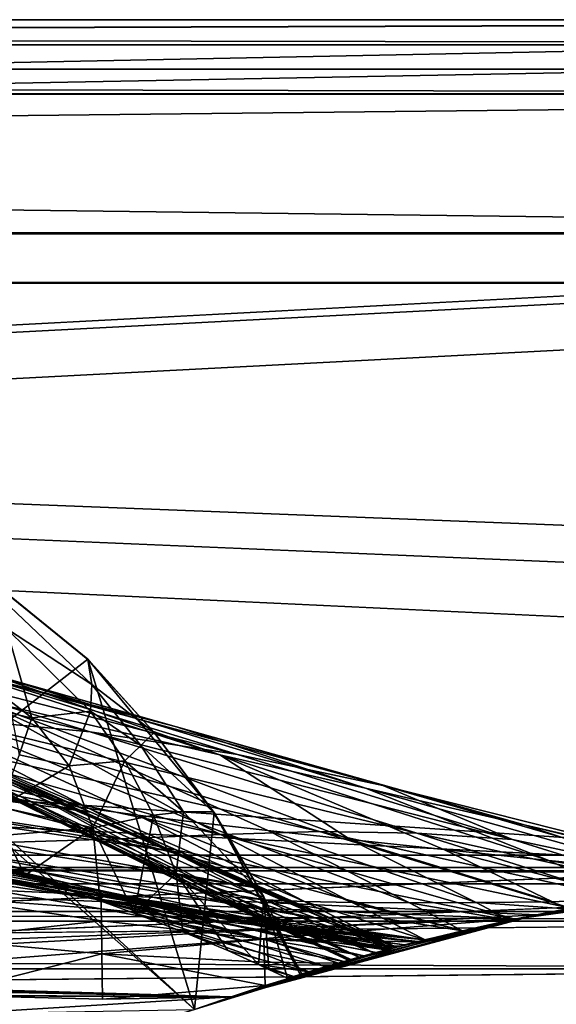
# Model space of a CAD drawing. Header units: metres. Extents: x 0 to 808, y -804 to 0.
# Tile 124 of 126: x 677 to 710, y -60 to 0. Entities that reach past the tile are written whole.
import ezdxf

# ---------------------------------------------------------------- set-up
doc = ezdxf.new("R2010")
doc.units = ezdxf.units.M

msp = doc.modelspace()

# ---------------------------------------------------------------- linework, layer by layer
at = {"layer": 'top0'}
for points in [[(743.104004, -37.838261, 2063.059814), (745.330872, -34.448139, 2063.059814), (34.402058, -4.519207, 2063.059814)], [(745.330872, -34.448139, 2063.059814), (748.720947, -32.221325, 2063.059814), (34.402058, -4.519207, 2063.059814)], [(34.402058, -4.519207, 2063.059814), (748.720947, -32.221325, 2063.059814), (788.402039, -4.519207, 2063.059814)], [(34.402058, -4.519207, 2063.059814), (64.544334, -51.518902, 2063.059814), (737.401917, -51.518902, 2063.059814)], [(743.104004, -37.838261, 2063.059814), (34.402058, -4.519207, 2063.059814), (737.401917, -51.518902, 2063.059814)], [(788.402039, -4.519207, 163.059708), (748.720947, -32.221325, 163.059708), (34.402058, -4.519207, 163.059708)], [(748.720947, -32.221325, 163.059708), (745.330872, -34.448139, 163.059708), (34.402058, -4.519207, 163.059708)], [(34.402058, -4.519207, 163.059708), (745.330872, -34.448139, 163.059708), (743.104004, -37.838261, 163.059708)], [(34.402058, -4.519207, 163.059708), (743.104004, -37.838261, 163.059708), (737.401917, -51.518902, 163.059708)], [(737.401917, -51.518902, 163.059708), (64.544334, -51.518902, 163.059708), (34.402058, -4.519207, 163.059708)], [(788.402039, -4.519207, 163.059708), (34.402058, -4.519207, 163.059708), (788.402039, -4.519207, 173.920044)], [(34.402058, -4.519207, 163.059708), (34.402058, -4.519207, 2063.059814), (788.402039, -4.519207, 173.920044)], [(788.402039, -4.519207, 173.920044), (34.402058, -4.519207, 2063.059814), (788.402039, -4.519207, 2051.920166)], [(34.402058, -4.519207, 2063.059814), (788.402039, -4.519207, 2063.059814), (788.402039, -4.519207, 2051.920166)], [(631.989563, -77.056259, 619.524109), (671.822021, -31.284773, 618.325562), (681.14978, -38.850876, 618.523682)], [(671.840454, -31.313095, 617.776672), (681.14856, -38.873219, 617.766052), (671.822021, -31.284773, 618.325562)], [(671.822021, -31.284773, 618.325562), (681.14856, -38.873219, 617.766052), (681.14978, -38.850876, 618.523682)], [(681.14856, -38.873219, 617.766052), (671.840454, -31.313095, 617.776672), (681.397705, -40.396099, 581.436523)], [(671.840454, -31.313095, 617.776672), (676.211365, -36.990978, 553.733276), (681.397705, -40.396099, 581.436523)], [(675.157837, -39.739635, 1346.647705), (686.540955, -42.961784, 1401.876831), (660.850647, -35.726746, 1347.017578)], [(686.540955, -42.961784, 1401.876831), (674.842163, -39.942478, 1402.291626), (660.850647, -35.726746, 1347.017578)], [(651.089722, -36.043053, 893.994568), (675.746399, -46.869392, 893.730957), (677.05426, -47.202351, 951.293335)], [(651.089722, -36.043053, 893.994568), (677.05426, -47.202351, 951.293335), (655.678894, -37.030994, 1008.65741)], [(663.015686, -37.67421, 1402.671875), (681.28772, -43.266304, 1457.396484), (651.169006, -36.167118, 1403.017212)], [(681.28772, -43.266304, 1457.396484), (672.290344, -42.428387, 1457.717163), (651.169006, -36.167118, 1403.017212)], [(663.254639, -38.738796, 1122.27124), (655.678894, -37.030994, 1008.65741), (681.2323, -47.924232, 1065.581543)], [(655.678894, -37.030994, 1008.65741), (678.871521, -47.551991, 1008.583862), (681.2323, -47.924232, 1065.581543)], [(655.678894, -37.030994, 1008.65741), (677.05426, -47.202351, 951.293335), (678.871521, -47.551991, 1008.583862)], [(675.157837, -39.739635, 1346.647705), (664.963623, -36.884186, 1291.016357), (689.176758, -44.664509, 1346.246948)], [(664.963623, -36.884186, 1291.016357), (674.330017, -41.262756, 1234.858765), (689.176758, -44.664509, 1346.246948)], [(681.397705, -40.396099, 581.436523), (676.211365, -36.990978, 553.733276), (681.310547, -42.023643, 550.8255)], [(676.211365, -36.990978, 553.733276), (677.741699, -42.422241, 503.191956), (681.310547, -42.023643, 550.8255)], [(677.741699, -42.422241, 503.191956), (676.211365, -36.990978, 553.733276), (676.340515, -41.332321, 504.267303)], [(674.842163, -39.942478, 1402.291626), (690.234741, -44.641811, 1457.043457), (663.015686, -37.67421, 1402.671875)], [(690.234741, -44.641811, 1457.043457), (681.28772, -43.266304, 1457.396484), (663.015686, -37.67421, 1402.671875)], [(638.367249, -42.440201, 1512.586548), (681.327271, -48.161568, 1564.273438), (625.368896, -38.148144, 1512.607178)], [(681.327271, -48.161568, 1564.273438), (667.40155, -42.403435, 1563.961304), (625.368896, -38.148144, 1512.607178)], [(687.625916, -60.147358, 619.08136), (631.989563, -77.056259, 619.524109), (681.14978, -38.850876, 618.523682)], [(674.330017, -41.262756, 1234.858765), (663.254639, -38.738796, 1122.27124), (687.800903, -48.77623, 1178.625977)], [(663.254639, -38.738796, 1122.27124), (684.191833, -48.329102, 1122.266479), (687.800903, -48.77623, 1178.625977)], [(684.191833, -48.329102, 1122.266479), (663.254639, -38.738796, 1122.27124), (681.2323, -47.924232, 1065.581543)], [(681.14856, -38.873219, 617.766052), (685.188232, -43.31411, 617.760681), (681.14978, -38.850876, 618.523682)], [(681.14856, -38.873219, 617.766052), (681.397705, -40.396099, 581.436523), (685.188232, -43.31411, 617.760681)], [(681.14978, -38.850876, 618.523682), (685.188232, -43.31411, 617.760681), (688.833801, -48.172256, 618.767761)], [(687.625916, -60.147358, 619.08136), (681.14978, -38.850876, 618.523682), (688.833801, -48.172256, 618.767761)], [(686.540955, -42.961784, 1401.876831), (699.071594, -46.543861, 1456.658325), (674.842163, -39.942478, 1402.291626)], [(699.071594, -46.543861, 1456.658325), (690.234741, -44.641811, 1457.043457), (674.842163, -39.942478, 1402.291626)], [(689.176758, -44.664509, 1346.246948), (698.008606, -46.696674, 1401.427246), (675.157837, -39.739635, 1346.647705)], [(698.008606, -46.696674, 1401.427246), (686.540955, -42.961784, 1401.876831), (675.157837, -39.739635, 1346.647705)], [(684.378967, -44.102707, 580.410461), (681.397705, -40.396099, 581.436523), (681.310547, -42.023643, 550.8255)], [(685.188232, -43.31411, 617.760681), (681.397705, -40.396099, 581.436523), (684.378967, -44.102707, 580.410461)], [(689.176758, -44.664509, 1346.246948), (674.330017, -41.262756, 1234.858765), (697.081299, -49.823032, 1290.392456)], [(674.330017, -41.262756, 1234.858765), (692.090637, -49.272552, 1234.665405), (697.081299, -49.823032, 1290.392456)], [(692.090637, -49.272552, 1234.665405), (674.330017, -41.262756, 1234.858765), (687.800903, -48.77623, 1178.625977)], [(687.625916, -60.147358, 1566.078247), (632.212646, -77.000015, 1566.519531), (666.745667, -41.721039, 1565.595703)], [(666.745667, -41.721039, 1565.595703), (667.40155, -42.403435, 1563.961304), (699.900146, -56.35276, 1565.978882)], [(699.900146, -56.35276, 1565.978882), (687.625916, -60.147358, 1566.078247), (666.745667, -41.721039, 1565.595703)], [(676.340515, -41.332321, 504.267303), (676.972046, -44.675518, 478.484558), (677.741699, -42.422241, 503.191956)], [(636.74408, -42.75631, 1458.678223), (654.333984, -42.118557, 1458.262085), (683.170532, -49.775978, 1512.014526)], [(644.067993, -44.380733, 1512.568237), (686.88855, -50.618698, 1564.404785), (638.367249, -42.440201, 1512.586548)], [(686.88855, -50.618698, 1564.404785), (681.327271, -48.161568, 1564.273438), (638.367249, -42.440201, 1512.586548)], [(654.333984, -42.118557, 1458.262085), (663.296387, -42.099602, 1458.005737), (689.252808, -49.512054, 1511.844482)], [(683.170532, -49.775978, 1512.014526), (654.333984, -42.118557, 1458.262085), (689.252808, -49.512054, 1511.844482)], [(689.252808, -49.512054, 1511.844482), (663.296387, -42.099602, 1458.005737), (695.229004, -49.336334, 1511.653198)], [(663.296387, -42.099602, 1458.005737), (672.290344, -42.428387, 1457.717163), (695.229004, -49.336334, 1511.653198)], [(667.40155, -42.403435, 1563.961304), (681.327271, -48.161568, 1564.273438), (699.900146, -56.35276, 1565.978882)], [(695.229004, -49.336334, 1511.653198), (672.290344, -42.428387, 1457.717163), (701.128113, -49.42749, 1511.44043)], [(672.290344, -42.428387, 1457.717163), (681.28772, -43.266304, 1457.396484), (701.128113, -49.42749, 1511.44043)], [(677.741699, -42.422241, 503.191956), (676.972046, -44.675518, 478.484558), (680.023804, -45.338379, 501.041229)], [(681.310547, -42.023643, 550.8255), (677.741699, -42.422241, 503.191956), (680.023804, -45.338379, 501.041229)], [(681.310547, -42.023643, 550.8255), (680.023804, -45.338379, 501.041229), (683.399292, -45.035625, 549.371582)], [(684.378967, -44.102707, 580.410461), (681.310547, -42.023643, 550.8255), (683.399292, -45.035625, 549.371582)], [(670.749695, -50.159603, 1512.290527), (636.74408, -42.75631, 1458.678223), (683.170532, -49.775978, 1512.014526)], [(698.008606, -46.696674, 1401.427246), (707.741455, -48.943779, 1456.240967), (686.540955, -42.961784, 1401.876831)], [(707.741455, -48.943779, 1456.240967), (699.071594, -46.543861, 1456.658325), (686.540955, -42.961784, 1401.876831)], [(632.084717, -77.03228, 659.296631), (687.625916, -60.147358, 659.73877), (669.161072, -43.17659, 660.183167)], [(669.161072, -43.17659, 660.183167), (699.666687, -56.414165, 659.836548), (675.383789, -45.699844, 661.700562)], [(669.161072, -43.17659, 660.183167), (687.625916, -60.147358, 659.73877), (699.666687, -56.414165, 659.836548)], [(701.128113, -49.42749, 1511.44043), (681.28772, -43.266304, 1457.396484), (706.94873, -49.810528, 1511.206421)], [(681.28772, -43.266304, 1457.396484), (690.234741, -44.641811, 1457.043457), (706.94873, -49.810528, 1511.206421)], [(688.764587, -48.136246, 617.755371), (685.188232, -43.31411, 617.760681), (684.378967, -44.102707, 580.410461)], [(685.188232, -43.31411, 617.760681), (688.764587, -48.136246, 617.755371), (688.833801, -48.172256, 618.767761)], [(683.399292, -45.035625, 549.371582), (686.954834, -48.142914, 579.384399), (684.378967, -44.102707, 580.410461)], [(686.954834, -48.142914, 579.384399), (688.764587, -48.136246, 617.755371), (684.378967, -44.102707, 580.410461)], [(649.217529, -46.141464, 1512.544556), (691.633362, -52.788399, 1564.519897), (644.067993, -44.380733, 1512.568237)], [(691.633362, -52.788399, 1564.519897), (686.88855, -50.618698, 1564.404785), (644.067993, -44.380733, 1512.568237)], [(676.972046, -44.675518, 478.484558), (675.81665, -47.839607, 452.971344), (680.023804, -45.338379, 501.041229)], [(702.771057, -50.428314, 1345.815063), (709.150085, -51.087391, 1400.942871), (689.176758, -44.664509, 1346.246948)], [(709.150085, -51.087391, 1400.942871), (698.008606, -46.696674, 1401.427246), (689.176758, -44.664509, 1346.246948)], [(702.771057, -50.428314, 1345.815063), (689.176758, -44.664509, 1346.246948), (697.081299, -49.823032, 1290.392456)], [(706.94873, -49.810528, 1511.206421), (690.234741, -44.641811, 1457.043457), (699.071594, -46.543861, 1456.658325)], [(675.81665, -47.839607, 452.971344), (681.459778, -49.106129, 498.890533), (680.023804, -45.338379, 501.041229)], [(680.023804, -45.338379, 501.041229), (681.459778, -49.106129, 498.890533), (683.399292, -45.035625, 549.371582)], [(681.459778, -49.106129, 498.890533), (685.140625, -48.333565, 547.917664), (683.399292, -45.035625, 549.371582)], [(683.399292, -45.035625, 549.371582), (685.140625, -48.333565, 547.917664), (686.954834, -48.142914, 579.384399)], [(686.842285, -52.019993, 777.69342), (674.573486, -46.240086, 777.866516), (675.383789, -45.699844, 661.700562)], [(699.637085, -56.421974, 661.125916), (686.842285, -52.019993, 777.69342), (675.383789, -45.699844, 661.700562)], [(699.666687, -56.414165, 659.836548), (699.637085, -56.421974, 661.125916), (675.383789, -45.699844, 661.700562)], [(653.801697, -47.692192, 1512.515503), (695.736755, -54.719929, 1564.621704), (649.217529, -46.141464, 1512.544556)], [(695.736755, -54.719929, 1564.621704), (691.633362, -52.788399, 1564.519897), (649.217529, -46.141464, 1512.544556)], [(674.923523, -46.549141, 835.917114), (674.573486, -46.240086, 777.866516), (687.045898, -52.451, 835.744507)], [(674.573486, -46.240086, 777.866516), (686.842285, -52.019993, 777.69342), (687.045898, -52.451, 835.744507)], [(675.746399, -46.869392, 893.730957), (674.923523, -46.549141, 835.917114), (687.642456, -52.810368, 893.592224)], [(687.642456, -52.810368, 893.592224), (674.923523, -46.549141, 835.917114), (687.045898, -52.451, 835.744507)], [(719.861694, -52.562698, 1537.877808), (699.071594, -46.543861, 1456.658325), (718.320435, -51.396046, 1510.674316)], [(718.320435, -51.396046, 1510.674316), (699.071594, -46.543861, 1456.658325), (707.741455, -48.943779, 1456.240967)], [(699.071594, -46.543861, 1456.658325), (719.861694, -52.562698, 1537.877808), (706.94873, -49.810528, 1511.206421)], [(675.746399, -46.869392, 893.730957), (688.641968, -53.099331, 951.20459), (677.05426, -47.202351, 951.293335)], [(688.641968, -53.099331, 951.20459), (675.746399, -46.869392, 893.730957), (687.642456, -52.810368, 893.592224)], [(677.05426, -47.202351, 951.293335), (688.641968, -53.099331, 951.20459), (690.064514, -53.321159, 1008.545166)], [(677.05426, -47.202351, 951.293335), (690.064514, -53.321159, 1008.545166), (678.871521, -47.551991, 1008.583862)], [(709.150085, -51.087391, 1400.942871), (716.193176, -51.796185, 1455.791382), (698.008606, -46.696674, 1401.427246)], [(716.193176, -51.796185, 1455.791382), (707.741455, -48.943779, 1456.240967), (698.008606, -46.696674, 1401.427246)], [(657.832947, -48.948143, 1512.481201), (698.956177, -56.187828, 1564.700195), (653.801697, -47.692192, 1512.515503)], [(698.956177, -56.187828, 1564.700195), (695.736755, -54.719929, 1564.621704), (653.801697, -47.692192, 1512.515503)], [(676.147888, -49.553513, 452.341736), (681.459778, -49.106129, 498.890533), (675.81665, -47.839607, 452.971344)], [(681.2323, -47.924232, 1065.581543), (678.871521, -47.551991, 1008.583862), (691.938049, -53.480705, 1065.577026)], [(678.871521, -47.551991, 1008.583862), (690.064514, -53.321159, 1008.545166), (691.938049, -53.480705, 1065.577026)], [(694.308044, -53.586201, 1122.263916), (684.191833, -48.329102, 1122.266479), (681.2323, -47.924232, 1065.581543)], [(681.2323, -47.924232, 1065.581543), (691.938049, -53.480705, 1065.577026), (694.308044, -53.586201, 1122.263916)], [(699.900146, -56.35276, 1565.978882), (681.327271, -48.161568, 1564.273438), (686.88855, -50.618698, 1564.404785)], [(685.140625, -48.333565, 547.917664), (681.459778, -49.106129, 498.890533), (683.973083, -54.286312, 513.912292)], [(686.507019, -51.881485, 546.463806), (685.140625, -48.333565, 547.917664), (683.973083, -54.286312, 513.912292)], [(687.800903, -48.77623, 1178.625977), (684.191833, -48.329102, 1122.266479), (697.216064, -53.645538, 1178.58606)], [(684.191833, -48.329102, 1122.266479), (694.308044, -53.586201, 1122.263916), (697.216064, -53.645538, 1178.58606)], [(686.954834, -48.142914, 579.384399), (685.140625, -48.333565, 547.917664), (686.507019, -51.881485, 546.463806)], [(691.841064, -53.291672, 617.750061), (686.954834, -48.142914, 579.384399), (686.507019, -51.881485, 546.463806)], [(688.764587, -48.136246, 617.755371), (686.954834, -48.142914, 579.384399), (691.841064, -53.291672, 617.750061)], [(694.1604, -57.981873, 619.024658), (687.625916, -60.147358, 619.08136), (688.833801, -48.172256, 618.767761)], [(688.833801, -48.172256, 618.767761), (688.764587, -48.136246, 617.755371), (691.841064, -53.291672, 617.750061)], [(691.841064, -53.291672, 617.750061), (694.059143, -58.013172, 617.376465), (688.833801, -48.172256, 618.767761)], [(694.059143, -58.013172, 617.376465), (694.1604, -57.981873, 619.024658), (688.833801, -48.172256, 618.767761)], [(698.670898, -56.680664, 1558.450806), (699.59082, -56.434204, 1564.714233), (657.832947, -48.948143, 1512.481201)], [(699.59082, -56.434204, 1564.714233), (698.956177, -56.187828, 1564.700195), (657.832947, -48.948143, 1512.481201)], [(664.481018, -50.06657, 1512.396606), (698.670898, -56.680664, 1558.450806), (657.832947, -48.948143, 1512.481201)], [(700.687744, -53.664413, 1234.563354), (692.090637, -49.272552, 1234.665405), (687.800903, -48.77623, 1178.625977)], [(687.800903, -48.77623, 1178.625977), (697.216064, -53.645538, 1178.58606), (700.687744, -53.664413, 1234.563354)], [(721.76947, -52.347378, 1495.823242), (707.741455, -48.943779, 1456.240967), (716.193176, -51.796185, 1455.791382)], [(707.741455, -48.943779, 1456.240967), (721.76947, -52.347378, 1495.823242), (718.320435, -51.396046, 1510.674316)], [(662.256287, -49.666008, 355.94104), (681.955261, -53.468132, 357.754272), (662.26001, -49.460087, 362.876343)], [(681.943787, -53.10252, 383.748535), (665.504211, -49.647549, 382.370392), (662.26001, -49.460087, 362.876343)], [(662.26001, -49.460087, 362.876343), (681.955261, -53.468132, 357.754272), (681.943787, -53.10252, 383.748535)], [(668.091309, -49.934734, 398.511475), (665.504211, -49.647549, 382.370392), (681.943787, -53.10252, 383.748535)], [(673.91626, -51.048695, 437.13739), (677.329773, -52.007202, 461.527863), (676.147888, -49.553513, 452.341736)], [(677.329773, -52.007202, 461.527863), (681.459778, -49.106129, 498.890533), (676.147888, -49.553513, 452.341736)], [(681.459778, -49.106129, 498.890533), (677.329773, -52.007202, 461.527863), (681.893372, -53.537563, 496.701508)], [(683.973083, -54.286312, 513.912292), (681.459778, -49.106129, 498.890533), (681.893372, -53.537563, 496.701508)], [(689.252808, -49.512054, 1511.844482), (707.096375, -54.657303, 1546.119263), (683.170532, -49.775978, 1512.014526)], [(695.229004, -49.336334, 1511.653198), (710.487915, -53.988499, 1545.040649), (689.252808, -49.512054, 1511.844482)], [(710.487915, -53.988499, 1545.040649), (707.096375, -54.657303, 1546.119263), (689.252808, -49.512054, 1511.844482)], [(697.081299, -49.823032, 1290.392456), (692.090637, -49.272552, 1234.665405), (704.739746, -53.6469, 1290.221924)], [(692.090637, -49.272552, 1234.665405), (700.687744, -53.664413, 1234.563354), (704.739746, -53.6469, 1290.221924)], [(701.128113, -49.42749, 1511.44043), (713.781189, -53.417397, 1543.702515), (695.229004, -49.336334, 1511.653198)], [(713.781189, -53.417397, 1543.702515), (710.487915, -53.988499, 1545.040649), (695.229004, -49.336334, 1511.653198)], [(706.94873, -49.810528, 1511.206421), (716.959656, -52.938511, 1541.586914), (701.128113, -49.42749, 1511.44043)], [(716.959656, -52.938511, 1541.586914), (713.781189, -53.417397, 1543.702515), (701.128113, -49.42749, 1511.44043)], [(662.256287, -49.666008, 355.94104), (662.24054, -50.597099, 329.793854), (681.955261, -53.468132, 357.754272)], [(670.749695, -50.159603, 1512.290527), (699.405884, -56.483238, 1553.749023), (664.481018, -50.06657, 1512.396606)], [(664.481018, -50.06657, 1512.396606), (699.405884, -56.483238, 1553.749023), (698.670898, -56.680664, 1558.450806)], [(669.699646, -50.177612, 408.842926), (668.091309, -49.934734, 398.511475), (681.932312, -52.921627, 409.755493)], [(681.932312, -52.921627, 409.755493), (668.091309, -49.934734, 398.511475), (681.943787, -53.10252, 383.748535)], [(673.91626, -51.048695, 437.13739), (669.699646, -50.177612, 408.842926), (681.920837, -52.925789, 435.771118)], [(681.920837, -52.925789, 435.771118), (669.699646, -50.177612, 408.842926), (681.932312, -52.921627, 409.755493)], [(683.170532, -49.775978, 1512.014526), (703.920227, -55.358826, 1547.798096), (670.749695, -50.159603, 1512.290527)], [(703.920227, -55.358826, 1547.798096), (699.405884, -56.483238, 1553.749023), (670.749695, -50.159603, 1512.290527)], [(707.096375, -54.657303, 1546.119263), (703.920227, -55.358826, 1547.798096), (683.170532, -49.775978, 1512.014526)], [(709.370544, -53.593525, 1345.587524), (702.771057, -50.428314, 1345.815063), (697.081299, -49.823032, 1290.392456)], [(697.081299, -49.823032, 1290.392456), (704.739746, -53.6469, 1290.221924), (709.370544, -53.593525, 1345.587524)], [(719.861694, -52.562698, 1537.877808), (716.959656, -52.938511, 1541.586914), (706.94873, -49.810528, 1511.206421)], [(672.106262, -53.308437, 304.726654), (681.966736, -54.018253, 331.776672), (662.24054, -50.597099, 329.793854)], [(662.24054, -50.597099, 329.793854), (681.966736, -54.018253, 331.776672), (681.955261, -53.468132, 357.754272)], [(686.88855, -50.618698, 1564.404785), (691.633362, -52.788399, 1564.519897), (699.900146, -56.35276, 1565.978882)], [(709.370544, -53.593525, 1345.587524), (714.150696, -53.358089, 1399.6698), (702.771057, -50.428314, 1345.815063)], [(714.150696, -53.358089, 1399.6698), (709.150085, -51.087391, 1400.942871), (702.771057, -50.428314, 1345.815063)], [(681.909424, -53.115406, 461.791473), (677.329773, -52.007202, 461.527863), (673.91626, -51.048695, 437.13739)], [(681.909424, -53.115406, 461.791473), (673.91626, -51.048695, 437.13739), (681.920837, -52.925789, 435.771118)], [(714.150696, -53.358089, 1399.6698), (718.601563, -52.718723, 1455.239624), (709.150085, -51.087391, 1400.942871)], [(718.601563, -52.718723, 1455.239624), (716.193176, -51.796185, 1455.791382), (709.150085, -51.087391, 1400.942871)], [(737.401917, -51.518902, 163.059708), (396.130096, -51.518902, 182.490662), (64.544334, -51.518902, 163.059708)], [(430.996582, -51.518902, 2043.136353), (737.401917, -51.518902, 2063.059814), (64.544334, -51.518902, 2063.059814)], [(479.46637, -51.518902, 184.0103), (396.130096, -51.518902, 182.490662), (737.401917, -51.518902, 163.059708)], [(430.996582, -51.518902, 2043.136353), (498.190948, -51.518902, 2041.009888), (737.401917, -51.518902, 2063.059814)], [(562.599915, -51.518902, 188.995483), (479.46637, -51.518902, 184.0103), (737.401917, -51.518902, 163.059708)], [(498.190948, -51.518902, 2041.009888), (565.275879, -51.518902, 2036.626343), (737.401917, -51.518902, 2063.059814)], [(737.401917, -51.518902, 163.059708), (645.315613, -51.518902, 197.420395), (562.599915, -51.518902, 188.995483)], [(737.401917, -51.518902, 2063.059814), (565.275879, -51.518902, 2036.626343), (632.175598, -51.518902, 2029.990601)], [(632.175598, -51.518902, 2029.990601), (727.401917, -51.518902, 2016.598511), (737.401917, -51.518902, 2063.059814)], [(727.401917, -51.518902, 2016.598511), (632.175598, -51.518902, 2029.990601), (727.401917, -51.857319, 2016.598511)], [(632.175598, -51.518902, 2029.990601), (707.214722, -54.632435, 2019.828369), (727.401917, -51.857319, 2016.598511)], [(632.175598, -51.518902, 2029.990601), (632.175598, -57.60709, 2029.990601), (707.214722, -54.632435, 2019.828369)], [(645.315613, -51.518902, 197.420395), (708.405396, -54.38937, 206.196411), (642.388916, -58.007244, 197.062881)], [(727.401917, -51.518902, 209.241592), (645.315613, -51.518902, 197.420395), (737.401917, -51.518902, 163.059708)], [(727.401917, -51.518902, 209.241592), (727.401917, -51.857319, 209.241592), (645.315613, -51.518902, 197.420395)], [(727.401917, -51.857319, 209.241592), (708.405396, -54.38937, 206.196411), (645.315613, -51.518902, 197.420395)], [(681.897949, -53.427269, 487.812897), (677.329773, -52.007202, 461.527863), (681.909424, -53.115406, 461.791473)], [(681.893372, -53.537563, 496.701508), (677.329773, -52.007202, 461.527863), (681.897949, -53.427269, 487.812897)], [(683.973083, -54.286312, 513.912292), (686.929626, -55.420719, 539.970886), (686.507019, -51.881485, 546.463806)], [(686.929626, -55.420719, 539.970886), (689.654785, -56.559105, 566.023193), (686.507019, -51.881485, 546.463806)], [(686.507019, -51.881485, 546.463806), (689.654785, -56.559105, 566.023193), (691.513, -57.40485, 585.1875)], [(686.507019, -51.881485, 546.463806), (691.513, -57.40485, 585.1875), (691.841064, -53.291672, 617.750061)], [(699.637085, -56.421974, 661.125916), (697.617493, -56.970695, 779.911804), (686.842285, -52.019993, 777.69342)], [(697.617493, -56.970695, 779.911804), (697.061157, -57.127274, 851.98938), (686.842285, -52.019993, 777.69342)], [(686.842285, -52.019993, 777.69342), (697.061157, -57.127274, 851.98938), (687.045898, -52.451, 835.744507)], [(707.214722, -54.632435, 2019.828369), (716.959656, -52.938511, 1541.586914), (727.401917, -51.857319, 2016.598511)], [(710.231812, -54.03614, 1345.327515), (708.405396, -54.38937, 206.196411), (727.401917, -51.857319, 209.241592)], [(697.061157, -57.127274, 851.98938), (696.972046, -57.152557, 892.863281), (687.045898, -52.451, 835.744507)], [(687.045898, -52.451, 835.744507), (696.972046, -57.152557, 892.863281), (687.642456, -52.810368, 893.592224)], [(691.640869, -55.83997, 488.295105), (681.897949, -53.427269, 487.812897), (681.909424, -53.115406, 461.791473)], [(681.909424, -53.115406, 461.791473), (681.920837, -52.925789, 435.771118), (691.668701, -55.424236, 462.370117)], [(691.640869, -55.83997, 488.295105), (681.909424, -53.115406, 461.791473), (691.668701, -55.424236, 462.370117)], [(681.920837, -52.925789, 435.771118), (681.932312, -52.921627, 409.755493), (691.696472, -55.111336, 436.446045)], [(691.668701, -55.424236, 462.370117), (681.920837, -52.925789, 435.771118), (691.696472, -55.111336, 436.446045)], [(681.932312, -52.921627, 409.755493), (691.724304, -54.954456, 410.525909), (691.696472, -55.111336, 436.446045)], [(681.932312, -52.921627, 409.755493), (681.943787, -53.10252, 383.748535), (691.724304, -54.954456, 410.525909)], [(681.955261, -53.468132, 357.754272), (701.609619, -55.915482, 359.829254), (681.943787, -53.10252, 383.748535)], [(681.943787, -53.10252, 383.748535), (701.609619, -55.915482, 359.829254), (701.615845, -55.913929, 385.700928)], [(681.943787, -53.10252, 383.748535), (701.615845, -55.913929, 385.700928), (691.724304, -54.954456, 410.525909)], [(696.972046, -57.152557, 892.863281), (697.120911, -57.110325, 947.797791), (687.642456, -52.810368, 893.592224)], [(687.642456, -52.810368, 893.592224), (697.120911, -57.110325, 947.797791), (688.641968, -53.099331, 951.20459)], [(697.120911, -57.110325, 947.797791), (697.632813, -56.966412, 1005.863953), (688.641968, -53.099331, 951.20459)], [(688.641968, -53.099331, 951.20459), (697.632813, -56.966412, 1005.863953), (690.064514, -53.321159, 1008.545166)], [(691.633362, -52.788399, 1564.519897), (695.736755, -54.719929, 1564.621704), (699.900146, -56.35276, 1565.978882)], [(707.214722, -54.632435, 2019.828369), (713.781189, -53.417397, 1543.702515), (716.959656, -52.938511, 1541.586914)], [(672.099915, -55.870171, 252.735992), (681.978149, -54.752449, 305.819733), (672.106262, -53.308437, 304.726654)], [(672.106262, -53.308437, 304.726654), (681.978149, -54.752449, 305.819733), (681.966736, -54.018253, 331.776672)], [(681.893372, -53.537563, 496.701508), (681.897949, -53.427269, 487.812897), (691.640869, -55.83997, 488.295105)], [(683.973083, -54.286312, 513.912292), (681.893372, -53.537563, 496.701508), (691.613037, -56.258427, 514.220093)], [(691.613037, -56.258427, 514.220093), (681.893372, -53.537563, 496.701508), (691.640869, -55.83997, 488.295105)], [(681.966736, -54.018253, 331.776672), (701.126282, -56.0369, 333.884003), (681.955261, -53.468132, 357.754272)], [(701.126282, -56.0369, 333.884003), (701.609619, -55.915482, 359.829254), (681.955261, -53.468132, 357.754272)], [(697.632813, -56.966412, 1005.863953), (698.540833, -56.716022, 1063.964722), (690.064514, -53.321159, 1008.545166)], [(690.064514, -53.321159, 1008.545166), (698.540833, -56.716022, 1063.964722), (691.938049, -53.480705, 1065.577026)], [(691.513, -57.40485, 585.1875), (692.143127, -57.707478, 591.994385), (691.841064, -53.291672, 617.750061)], [(692.143127, -57.707478, 591.994385), (693.289673, -58.251038, 604.851868), (691.841064, -53.291672, 617.750061)], [(693.289673, -58.251038, 604.851868), (694.059143, -58.013172, 617.376465), (691.841064, -53.291672, 617.750061)], [(698.540833, -56.716022, 1063.964722), (699.888855, -56.355724, 1122.080933), (691.938049, -53.480705, 1065.577026)], [(691.938049, -53.480705, 1065.577026), (699.888855, -56.355724, 1122.080933), (694.308044, -53.586201, 1122.263916)], [(699.888855, -56.355724, 1122.080933), (701.640076, -55.907902, 1177.678833), (694.308044, -53.586201, 1122.263916)], [(694.308044, -53.586201, 1122.263916), (701.640076, -55.907902, 1177.678833), (697.216064, -53.645538, 1178.58606)], [(701.640076, -55.907902, 1177.678833), (703.901367, -55.363209, 1233.332153), (697.216064, -53.645538, 1178.58606)], [(697.216064, -53.645538, 1178.58606), (703.901367, -55.363209, 1233.332153), (700.687744, -53.664413, 1234.563354)], [(700.687744, -53.664413, 1234.563354), (706.767395, -54.726563, 1289.500854), (704.739746, -53.6469, 1290.221924)], [(703.901367, -55.363209, 1233.332153), (706.767395, -54.726563, 1289.500854), (700.687744, -53.664413, 1234.563354)], [(704.739746, -53.6469, 1290.221924), (710.231812, -54.03614, 1345.327515), (709.370544, -53.593525, 1345.587524)], [(706.767395, -54.726563, 1289.500854), (710.231812, -54.03614, 1345.327515), (704.739746, -53.6469, 1290.221924)], [(710.487915, -53.988499, 1545.040649), (713.781189, -53.417397, 1543.702515), (707.214722, -54.632435, 2019.828369)], [(710.231812, -54.03614, 1345.327515), (714.150696, -53.358089, 1399.6698), (709.370544, -53.593525, 1345.587524)], [(708.405396, -54.38937, 206.196411), (689.859436, -59.369106, 203.403824), (642.388916, -58.007244, 197.062881)], [(681.978149, -54.752449, 305.819733), (691.835632, -55.8811, 306.952118), (681.966736, -54.018253, 331.776672)], [(681.966736, -54.018253, 331.776672), (691.835632, -55.8811, 306.952118), (701.126282, -56.0369, 333.884003)], [(691.585205, -56.676834, 540.145081), (686.929626, -55.420719, 539.970886), (683.973083, -54.286312, 513.912292)], [(691.585205, -56.676834, 540.145081), (683.973083, -54.286312, 513.912292), (691.613037, -56.258427, 514.220093)], [(691.92749, -58.683971, 217.427719), (689.859436, -59.369106, 203.403824), (708.405396, -54.38937, 206.196411)], [(708.405396, -54.38937, 206.196411), (696.37207, -57.324451, 255.897873), (691.92749, -58.683971, 217.427719)], [(700.126465, -56.293587, 307.995361), (696.37207, -57.324451, 255.897873), (708.405396, -54.38937, 206.196411)], [(706.767395, -54.726563, 1289.500854), (699.666687, -56.414165, 659.836548), (708.405396, -54.38937, 206.196411)], [(708.405396, -54.38937, 206.196411), (699.666687, -56.414165, 659.836548), (701.193665, -56.01989, 411.447174)], [(701.126282, -56.0369, 333.884003), (700.126465, -56.293587, 307.995361), (708.405396, -54.38937, 206.196411)], [(708.405396, -54.38937, 206.196411), (701.609619, -55.915482, 359.829254), (701.126282, -56.0369, 333.884003)], [(701.193665, -56.01989, 411.447174), (701.615845, -55.913929, 385.700928), (708.405396, -54.38937, 206.196411)], [(701.615845, -55.913929, 385.700928), (701.609619, -55.915482, 359.829254), (708.405396, -54.38937, 206.196411)], [(710.231812, -54.03614, 1345.327515), (706.767395, -54.726563, 1289.500854), (708.405396, -54.38937, 206.196411)], [(707.096375, -54.657303, 1546.119263), (710.487915, -53.988499, 1545.040649), (707.214722, -54.632435, 2019.828369)], [(632.175598, -57.60709, 2029.990601), (656.592834, -58.591282, 2027.001099), (707.214722, -54.632435, 2019.828369)], [(707.214722, -54.632435, 2019.828369), (656.592834, -58.591282, 2027.001099), (689.861084, -59.368553, 2022.436035)], [(672.099915, -55.870171, 252.735992), (682.001099, -56.771053, 253.983582), (681.978149, -54.752449, 305.819733)], [(682.001099, -56.771053, 253.983582), (691.835632, -55.8811, 306.952118), (681.978149, -54.752449, 305.819733)], [(707.096375, -54.657303, 1546.119263), (707.214722, -54.632435, 2019.828369), (689.861084, -59.368553, 2022.436035)], [(703.920227, -55.358826, 1547.798096), (707.096375, -54.657303, 1546.119263), (689.861084, -59.368553, 2022.436035)], [(691.724304, -54.954456, 410.525909), (700.394531, -56.224068, 437.065765), (691.696472, -55.111336, 436.446045)], [(701.615845, -55.913929, 385.700928), (701.193665, -56.01989, 411.447174), (691.724304, -54.954456, 410.525909)], [(691.724304, -54.954456, 410.525909), (701.193665, -56.01989, 411.447174), (700.394531, -56.224068, 437.065765)], [(699.900146, -56.35276, 1565.978882), (695.736755, -54.719929, 1564.621704), (698.956177, -56.187828, 1564.700195)], [(706.767395, -54.726563, 1289.500854), (703.901367, -55.363209, 1233.332153), (699.666687, -56.414165, 659.836548)], [(691.557373, -57.095345, 566.070068), (686.929626, -55.420719, 539.970886), (691.585205, -56.676834, 540.145081)], [(689.654785, -56.559105, 566.023193), (686.929626, -55.420719, 539.970886), (691.557373, -57.095345, 566.070068)], [(689.861084, -59.368553, 2022.436035), (699.900146, -56.35276, 1565.978882), (703.920227, -55.358826, 1547.798096)], [(691.668701, -55.424236, 462.370117), (697.919373, -56.886723, 489.359161), (691.640869, -55.83997, 488.295105)], [(691.696472, -55.111336, 436.446045), (699.249207, -56.524994, 462.970093), (691.668701, -55.424236, 462.370117)], [(699.249207, -56.524994, 462.970093), (697.919373, -56.886723, 489.359161), (691.668701, -55.424236, 462.370117)], [(700.394531, -56.224068, 437.065765), (699.249207, -56.524994, 462.970093), (691.696472, -55.111336, 436.446045)], [(699.900146, -56.35276, 1565.978882), (699.405884, -56.483238, 1553.749023), (703.920227, -55.358826, 1547.798096)], [(703.901367, -55.363209, 1233.332153), (701.640076, -55.907902, 1177.678833), (699.666687, -56.414165, 659.836548)], [(672.134338, -59.279972, 200.900757), (682.001099, -56.771053, 253.983582), (672.099915, -55.870171, 252.735992)], [(682.001099, -56.771053, 253.983582), (691.891296, -57.27248, 255.276047), (691.835632, -55.8811, 306.952118)], [(691.640869, -55.83997, 488.295105), (696.707092, -57.22813, 515.263123), (691.613037, -56.258427, 514.220093)], [(697.919373, -56.886723, 489.359161), (696.707092, -57.22813, 515.263123), (691.640869, -55.83997, 488.295105)], [(691.835632, -55.8811, 306.952118), (700.126465, -56.293587, 307.995361), (701.126282, -56.0369, 333.884003)], [(691.891296, -57.27248, 255.276047), (696.37207, -57.324451, 255.897873), (691.835632, -55.8811, 306.952118)], [(696.37207, -57.324451, 255.897873), (700.126465, -56.293587, 307.995361), (691.835632, -55.8811, 306.952118)], [(699.59082, -56.434204, 1564.714233), (699.900146, -56.35276, 1565.978882), (698.956177, -56.187828, 1564.700195)], [(699.666687, -56.414165, 659.836548), (699.249207, -56.524994, 462.970093), (700.394531, -56.224068, 437.065765)], [(699.666687, -56.414165, 659.836548), (701.640076, -55.907902, 1177.678833), (699.888855, -56.355724, 1122.080933)], [(699.666687, -56.414165, 659.836548), (700.394531, -56.224068, 437.065765), (701.193665, -56.01989, 411.447174)], [(672.134338, -59.279972, 200.900757), (682.041931, -59.518406, 202.279922), (682.001099, -56.771053, 253.983582)], [(682.041931, -59.518406, 202.279922), (691.92749, -58.683971, 217.427719), (682.001099, -56.771053, 253.983582)], [(682.001099, -56.771053, 253.983582), (691.92749, -58.683971, 217.427719), (691.891296, -57.27248, 255.276047)], [(687.625916, -60.147358, 1566.078247), (699.900146, -56.35276, 1565.978882), (689.861084, -59.368553, 2022.436035)], [(687.625916, -60.147358, 659.73877), (694.1604, -57.981873, 619.024658), (699.666687, -56.414165, 659.836548)], [(691.513, -57.40485, 585.1875), (689.654785, -56.559105, 566.023193), (691.557373, -57.095345, 566.070068)], [(694.605835, -57.846436, 565.61322), (691.557373, -57.095345, 566.070068), (691.585205, -56.676834, 540.145081)], [(691.613037, -56.258427, 514.220093), (695.629211, -57.541084, 540.044312), (691.585205, -56.676834, 540.145081)], [(695.629211, -57.541084, 540.044312), (694.605835, -57.846436, 565.61322), (691.585205, -56.676834, 540.145081)], [(696.707092, -57.22813, 515.263123), (695.629211, -57.541084, 540.044312), (691.613037, -56.258427, 514.220093)], [(694.1604, -57.981873, 619.024658), (695.629211, -57.541084, 540.044312), (699.666687, -56.414165, 659.836548)], [(699.666687, -56.414165, 659.836548), (695.629211, -57.541084, 540.044312), (696.707092, -57.22813, 515.263123)], [(696.707092, -57.22813, 515.263123), (697.919373, -56.886723, 489.359161), (699.666687, -56.414165, 659.836548)], [(697.120911, -57.110325, 947.797791), (696.972046, -57.152557, 892.863281), (699.888855, -56.355724, 1122.080933)], [(699.888855, -56.355724, 1122.080933), (696.972046, -57.152557, 892.863281), (697.061157, -57.127274, 851.98938)], [(697.061157, -57.127274, 851.98938), (697.617493, -56.970695, 779.911804), (699.888855, -56.355724, 1122.080933)], [(698.540833, -56.716022, 1063.964722), (697.120911, -57.110325, 947.797791), (699.888855, -56.355724, 1122.080933)], [(698.540833, -56.716022, 1063.964722), (697.632813, -56.966412, 1005.863953), (697.120911, -57.110325, 947.797791)], [(697.617493, -56.970695, 779.911804), (699.637085, -56.421974, 661.125916), (699.888855, -56.355724, 1122.080933)], [(697.919373, -56.886723, 489.359161), (699.249207, -56.524994, 462.970093), (699.666687, -56.414165, 659.836548)], [(699.59082, -56.434204, 1564.714233), (698.670898, -56.680664, 1558.450806), (699.405884, -56.483238, 1553.749023)], [(699.900146, -56.35276, 1565.978882), (699.59082, -56.434204, 1564.714233), (699.405884, -56.483238, 1553.749023)], [(699.888855, -56.355724, 1122.080933), (699.637085, -56.421974, 661.125916), (699.666687, -56.414165, 659.836548)], [(691.513, -57.40485, 585.1875), (691.557373, -57.095345, 566.070068), (694.605835, -57.846436, 565.61322)], [(692.143127, -57.707478, 591.994385), (691.513, -57.40485, 585.1875), (693.666321, -58.133877, 592.694763)], [(693.666321, -58.133877, 592.694763), (691.513, -57.40485, 585.1875), (694.605835, -57.846436, 565.61322)], [(691.92749, -58.683971, 217.427719), (696.37207, -57.324451, 255.897873), (691.891296, -57.27248, 255.276047)], [(642.388916, -58.007244, 197.062881), (689.859436, -59.369106, 203.403824), (662.226807, -58.828873, 199.572052)], [(687.625916, -60.147358, 659.73877), (687.625916, -60.147358, 619.08136), (694.1604, -57.981873, 619.024658)], [(693.289673, -58.251038, 604.851868), (692.143127, -57.707478, 591.994385), (693.666321, -58.133877, 592.694763)], [(694.059143, -58.013172, 617.376465), (693.289673, -58.251038, 604.851868), (693.666321, -58.133877, 592.694763)], [(693.666321, -58.133877, 592.694763), (694.605835, -57.846436, 565.61322), (694.1604, -57.981873, 619.024658)], [(694.059143, -58.013172, 617.376465), (693.666321, -58.133877, 592.694763), (694.1604, -57.981873, 619.024658)], [(694.1604, -57.981873, 619.024658), (694.605835, -57.846436, 565.61322), (695.629211, -57.541084, 540.044312)], [(656.592834, -58.591282, 2027.001099), (673.235107, -59.318527, 2024.788574), (689.861084, -59.368553, 2022.436035)], [(689.859436, -59.369106, 203.403824), (672.134338, -59.279972, 200.900757), (662.226807, -58.828873, 199.572052)], [(682.041931, -59.518406, 202.279922), (689.859436, -59.369106, 203.403824), (691.92749, -58.683971, 217.427719)], [(689.859436, -59.369106, 203.403824), (682.041931, -59.518406, 202.279922), (672.134338, -59.279972, 200.900757)], [(673.181763, -60.41288, 1972.321899), (689.861084, -59.368553, 2022.436035), (673.235107, -59.318527, 2024.788574)], [(687.625916, -60.147358, 1970.921509), (689.861084, -59.368553, 2022.436035), (673.181763, -60.41288, 1972.321899)], [(687.625916, -60.147358, 1970.921509), (687.625916, -60.147358, 1566.078247), (689.861084, -59.368553, 2022.436035)]]:
    msp.add_3dface(points, dxfattribs=at)
at = {"layer": 'top0123458'}
for points in [[(1.527202, -1.527202, 175), (802.504944, -1.527202, 175), (0, 0)], [(802.504944, -1.527202, 175), (804.032166, 0), (0, 0)], [(804.032166, 0), (3.000114, -3.000114), (0, 0)], [(801.032043, -3.000114), (3.000114, -3.000114), (804.032166, 0)], [(1.527202, -1.527202, 175), (20.921553, -15.961353, 175), (802.504944, -1.527202, 175)], [(20.921553, -15.961353, 175), (783.110596, -15.961353, 175), (802.504944, -1.527202, 175)], [(4.501135, -4.501135, 172), (3.000114, -3.000114), (799.531006, -4.501135, 172)], [(3.000114, -3.000114), (801.032043, -3.000114), (799.531006, -4.501135, 172)], [(799.531006, -4.501135, 172), (20.921553, -12.961353, 172), (4.501135, -4.501135, 172)], [(783.110596, -12.961353, 172), (20.921553, -12.961353, 172), (799.531006, -4.501135, 172)], [(20.921553, -12.961353, 172), (783.110596, -12.961353, 172), (20.921553, -12.961353, 160.059708)], [(783.110596, -12.961353, 172), (783.110596, -12.961353, 160.059708), (20.921553, -12.961353, 160.059708)], [(783.110596, -12.961353, 160.059708), (61.568436, -50.772526, 160.059708), (20.921553, -12.961353, 160.059708)], [(742.989197, -50.77253, 160.059708), (61.568436, -50.772526, 160.059708), (783.110596, -12.961353, 160.059708)], [(783.110596, -15.961353, 163.059708), (20.921553, -15.961353, 163.059708), (744.686096, -52.504578, 163.059708)], [(744.686096, -52.504578, 163.059708), (20.921553, -15.961353, 163.059708), (59.607479, -52.504585, 163.059708)], [(783.110596, -15.961353, 175), (20.921553, -15.961353, 175), (783.110596, -15.961353, 163.059708)], [(20.921553, -15.961353, 175), (20.921553, -15.961353, 163.059708), (783.110596, -15.961353, 163.059708)], [(61.568436, -50.772526, 160.059708), (742.989197, -50.77253, 160.059708), (120.582596, -76.835205, 114.917824)], [(742.989197, -50.77253, 160.059708), (680.857727, -82.481476, 105.138191), (120.582596, -76.835205, 114.917824)], [(698.277283, -85.405396, 104.834129), (680.857727, -82.481476, 105.138191), (742.989197, -50.77253, 160.059708)], [(747.078552, -51.338001, 160.059708), (698.277283, -85.405396, 104.834129), (742.989197, -50.77253, 160.059708)], [(704.933777, -88.674103, 104.717941), (698.277283, -85.405396, 104.834129), (747.078552, -51.338001, 160.059708)], [(710.699829, -93.331985, 104.617294), (704.933777, -88.674103, 104.717941), (747.078552, -51.338001, 160.059708)], [(59.607479, -52.504585, 163.059708), (118.575211, -78.546761, 117.953323), (744.686096, -52.504578, 163.059708)], [(118.575211, -78.546761, 117.953323), (682.522278, -84.230042, 108.109589), (744.686096, -52.504578, 163.059708)], [(682.522278, -84.230042, 108.109589), (698.337158, -86.869644, 107.833542), (744.686096, -52.504578, 163.059708)], [(698.337158, -86.869644, 107.833542), (709.843262, -94.188103, 107.632698), (744.686096, -52.504578, 163.059708)]]:
    msp.add_3dface(points, dxfattribs=at)
at = {"layer": 'top0123459'}
for points in [[(804.016113, -0.016327, 2051), (16.016085, -16.016327, 2051), (0.016085, -0.016327, 2051)], [(804.016113, -0.016327, 2111.02002), (0.016085, -0.016327, 2111.02002), (3.016085, -3.016327, 2111.02002)], [(804.016113, -0.016327, 2051), (0.016085, -0.016327, 2051), (804.016113, -0.016327, 2111.02002)], [(0.016085, -0.016327, 2051), (0.016085, -0.016327, 2111.02002), (804.016113, -0.016327, 2111.02002)], [(801.016113, -3.016327, 2111.02002), (804.016113, -0.016327, 2111.02002), (3.016085, -3.016327, 2111.02002)], [(788.016113, -16.016327, 2051), (16.016085, -16.016327, 2051), (804.016113, -0.016327, 2051)], [(801.016113, -3.016327, 2053.855957), (3.016085, -3.016327, 2053.855957), (791.016113, -13.016327, 2053.855957)], [(791.016113, -13.016327, 2053.855957), (3.016085, -3.016327, 2053.855957), (13.016086, -13.016327, 2053.855957)], [(801.016113, -3.016327, 2111.02002), (3.016085, -3.016327, 2111.02002), (801.016113, -3.016327, 2053.855957)], [(3.016085, -3.016327, 2111.02002), (3.016085, -3.016327, 2053.855957), (801.016113, -3.016327, 2053.855957)], [(13.016086, -13.016327, 2065.280029), (51.714104, -51.714348, 2065.280029), (791.016113, -13.016327, 2065.280029)], [(13.016086, -13.016327, 2065.280029), (791.016113, -13.016327, 2065.280029), (13.016086, -13.016327, 2053.855957)], [(791.016113, -13.016327, 2065.280029), (791.016113, -13.016327, 2053.855957), (13.016086, -13.016327, 2053.855957)], [(51.714104, -51.714348, 2065.280029), (751.684326, -51.714348, 2065.280029), (791.016113, -13.016327, 2065.280029)], [(788.016113, -16.016327, 2063.023926), (16.016085, -16.016327, 2063.023926), (788.016113, -16.016327, 2051)], [(16.016085, -16.016327, 2063.023926), (16.016085, -16.016327, 2051), (788.016113, -16.016327, 2051)], [(788.016113, -16.016327, 2063.023926), (54.184959, -54.185204, 2063.023926), (16.016085, -16.016327, 2063.023926)], [(749.625977, -54.185204, 2063.023926), (54.184959, -54.185204, 2063.023926), (788.016113, -16.016327, 2063.023926)], [(751.684326, -51.714348, 2065.280029), (51.714104, -51.714348, 2065.280029), (744.18219, -54.775112, 2076.154541)], [(51.714104, -51.714348, 2065.280029), (54.774872, -54.775112, 2076.154541), (744.18219, -54.775112, 2076.154541)], [(57.672646, -57.67289, 2075.415527), (54.184959, -54.185204, 2063.023926), (741.070984, -57.67289, 2075.415527)], [(54.184959, -54.185204, 2063.023926), (749.625977, -54.185204, 2063.023926), (741.070984, -57.67289, 2075.415527)], [(744.18219, -54.775112, 2076.154541), (54.774872, -54.775112, 2076.154541), (81.416359, -61.669857, 2094.729492)], [(727.559265, -62.761993, 2097.011963), (744.18219, -54.775112, 2076.154541), (81.416359, -61.669857, 2094.729492)], [(57.672646, -57.67289, 2075.415527), (741.070984, -57.67289, 2075.415527), (84.936157, -64.420471, 2093.589355)], [(741.070984, -57.67289, 2075.415527), (726.523193, -64.483292, 2093.723389), (84.936157, -64.420471, 2093.589355)]]:
    msp.add_3dface(points, dxfattribs=at)

doc.saveas('drawing.dxf')
